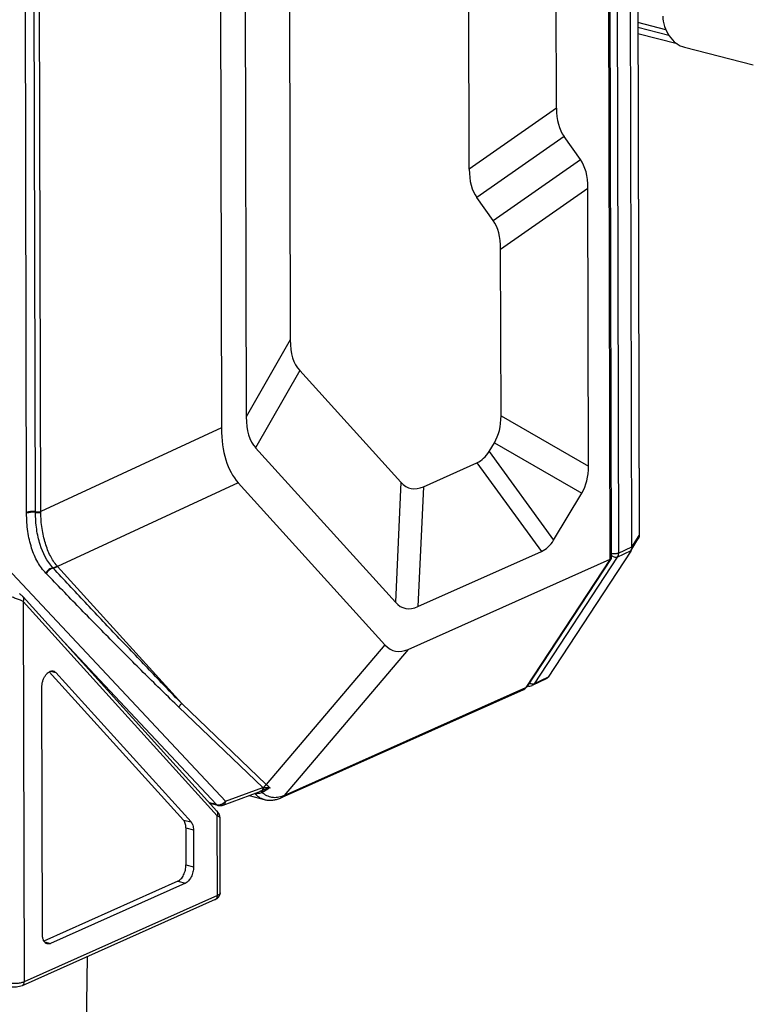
# Model space of a CAD drawing. Header units: millimetres. Extents: x 37 to 570, y 22 to 398.
# Tile 38 of 52: x 449 to 476, y 218 to 254. Entities that reach past the tile are written whole.
import ezdxf

# ---------------------------------------------------------------- set-up
doc = ezdxf.new("R2010")
doc.units = ezdxf.units.MM
doc.header["$LTSCALE"] = 32.67
doc.layers.add('00_COMPONENTS', color=7, linetype='CONTINUOUS')

msp = doc.modelspace()

# ---------------------------------------------------------------- linework, layer by layer
at = {"layer": '00_COMPONENTS', "color": 4}
for p, q in [((472.058, 307.93), (472.226, 235.04)), ((471.161, 234.163), (470.997, 305.69)), ((471.299, 305.741), (471.463, 234.385)), ((450.192, 235.914), (450.061, 293.285)), ((449.998, 235.914), (449.869, 292.044)), ((449.67, 235.881), (449.542, 291.385)), ((473.323, 253.447), (472.183, 253.738)), ((469.184, 250.775), (465.97, 248.527)), ((469.462, 249.724), (466.248, 247.476)), ((466.851, 246.631), (470.065, 248.88)), ((467.128, 245.58), (470.342, 247.829)), ((459.38, 242.242), (457.759, 239.399)), ((459.727, 241.105), (458.106, 238.261)), ((467.142, 239.442), (470.366, 237.588)), ((456.851, 238.993), (450.192, 235.914)), ((466.896, 238.452), (470.119, 236.599)), ((466.703, 238.132), (469.079, 234.865)), ((466.254, 237.712), (468.63, 234.445)), ((457.466, 236.977), (450.807, 233.898)), ((463.449, 236.994), (463.251, 232.579)), ((464.281, 236.83), (464.083, 232.415)), ((449.67, 235.852), (449.67, 235.881)), ((449.998, 235.885), (449.998, 235.914)), ((471.962, 234.607), (472.226, 235.04)), ((471.463, 234.385), (471.962, 234.616)), ((448.337, 234.49), (456.991, 225.253)), ((471.424, 234.24), (468.363, 229.574)), ((471.424, 234.24), (471.934, 234.483)), ((455.383, 228.844), (450.807, 233.898)), ((471.161, 234.163), (468.061, 229.435)), ((450.653, 233.831), (450.64, 233.845)), ((456.691, 224.712), (449.55, 232.599)), ((449.55, 232.599), (449.582, 218.599)), ((450.865, 231.309), (456.658, 225.127)), ((462.868, 231.011), (458.497, 225.862)), ((463.724, 230.842), (459.153, 225.458)), ((450.549, 230.037), (450.745, 229.987)), ((468.875, 229.817), (468.363, 229.574)), ((459.153, 225.458), (468.061, 229.435)), ((458.497, 225.862), (455.383, 228.844)), ((458.369, 225.754), (455.279, 228.714)), ((456.991, 225.253), (458.369, 225.754)), ((458.339, 225.635), (458.307, 225.621)), ((458.349, 225.573), (458.328, 225.565)), ((456.658, 225.127), (456.404, 225.192)), ((455.447, 224.557), (455.726, 224.486)), ((456.698, 221.777), (456.691, 224.712)), ((455.536, 224.264), (455.815, 224.193)), ((455.539, 222.906), (455.818, 222.835)), ((455.238, 222.3), (455.516, 222.229)), ((456.698, 221.777), (449.582, 218.599)), ((450.326, 220.071), (450.553, 220.013))]:
    msp.add_line(p, q, dxfattribs=at)
at = {"layer": '00_COMPONENTS', "color": 7}
for p, q in [((472.059, 307.935), (472.226, 235.045)), ((471.038, 305.719), (471.202, 234.215)), ((471.962, 234.616), (471.798, 305.973)), ((459.263, 293.325), (459.38, 242.242)), ((457.636, 293.031), (457.759, 239.399)), ((456.728, 292.626), (456.851, 238.993)), ((465.97, 248.527), (465.88, 287.774)), ((469.184, 250.775), (469.1, 287.282)), ((473.208, 253.658), (472.183, 253.919)), ((473.629, 253.136), (472.184, 253.504)), ((473.898, 253.012), (476.432, 252.366)), ((470.065, 248.88), (469.462, 249.724)), ((470.366, 237.588), (470.342, 247.829)), ((466.851, 246.631), (466.248, 247.476)), ((467.142, 239.442), (467.128, 245.58)), ((459.727, 241.105), (463.449, 236.994)), ((458.106, 238.261), (463.251, 232.579)), ((466.703, 238.132), (466.896, 238.452)), ((464.281, 236.83), (466.254, 237.712)), ((457.466, 236.977), (462.868, 231.011)), ((469.079, 234.865), (470.119, 236.599)), ((471.926, 234.468), (472.185, 234.894)), ((464.083, 232.415), (468.63, 234.445)), ((471.921, 234.461), (468.876, 229.818)), ((463.724, 230.842), (471.161, 234.163)), ((471.194, 234.189), (468.095, 229.464)), ((456.68, 224.887), (449.539, 232.774)), ((450.504, 230.016), (455.447, 224.557)), ((450.745, 229.987), (455.726, 224.486)), ((468.802, 229.754), (468.291, 229.51)), ((468.876, 229.818), (468.875, 229.817)), ((450.25, 220.348), (450.229, 229.424)), ((459.061, 225.384), (467.984, 229.369)), ((456.904, 225.108), (458.234, 225.591)), ((456.717, 225.095), (456.424, 225.17)), ((457.861, 225.455), (458.425, 225.312)), ((458.42, 225.313), (458.42, 225.313)), ((459.039, 225.375), (459.049, 225.379)), ((459.049, 225.379), (459.061, 225.384)), ((456.8, 221.879), (456.793, 224.644)), ((455.536, 224.264), (455.539, 222.906)), ((455.815, 224.193), (455.818, 222.835)), ((455.238, 222.3), (450.307, 220.098)), ((455.516, 222.229), (450.553, 220.013)), ((456.62, 221.635), (449.505, 218.457)), ((451.905, 219.529), (451.627, 202.462))]:
    msp.add_line(p, q, dxfattribs=at)
for points in [[(472.184, 234.894), (472.187, 234.897), (472.193, 234.908), (472.199, 234.92), (472.204, 234.931), (472.208, 234.943), (472.212, 234.955), (472.216, 234.967), (472.219, 234.979), (472.222, 234.991), (472.224, 235.004), (472.225, 235.016), (472.226, 235.029), (472.226, 235.041), (472.226, 235.045)], [(449.539, 232.774), (449.533, 232.781), (449.519, 232.796), (449.504, 232.81), (449.49, 232.824), (449.475, 232.837), (449.46, 232.851), (449.444, 232.864), (449.429, 232.877), (449.413, 232.889)], [(458.425, 225.312), (458.455, 225.305), (458.486, 225.299), (458.516, 225.294), (458.548, 225.291), (458.579, 225.288), (458.611, 225.287), (458.643, 225.286), (458.676, 225.287), (458.708, 225.289), (458.741, 225.293), (458.775, 225.297), (458.808, 225.303), (458.842, 225.31), (458.876, 225.318), (458.91, 225.328), (458.945, 225.339), (458.98, 225.351), (459.015, 225.365), (459.039, 225.375)], [(456.793, 224.644), (456.793, 224.655), (456.792, 224.669), (456.79, 224.683), (456.788, 224.698), (456.784, 224.712), (456.78, 224.726), (456.775, 224.74), (456.769, 224.754), (456.763, 224.768), (456.756, 224.782), (456.748, 224.796), (456.74, 224.81), (456.73, 224.824), (456.721, 224.838), (456.71, 224.852), (456.698, 224.866), (456.686, 224.88), (456.68, 224.887)], [(456.717, 225.095), (456.722, 225.094), (456.734, 225.092), (456.747, 225.089), (456.759, 225.088), (456.772, 225.087), (456.784, 225.086), (456.796, 225.087), (456.805, 225.087)], [(456.805, 225.087), (456.815, 225.088), (456.826, 225.089), (456.836, 225.091), (456.847, 225.092), (456.857, 225.094), (456.867, 225.096), (456.877, 225.099), (456.887, 225.102), (456.897, 225.105), (456.904, 225.108)]]:
    msp.add_lwpolyline(points, dxfattribs=at)
at = {"layer": '00_COMPONENTS', "color": 4}
for centre, radius, start, end in [((443.643, 235.801), 6.551, 0.7368, 0.9955), ((472.203, 235.045), 0.0234, 347.5622, 0.058), ((471.931, 235.043), 0.295, 357.3692, 359.4845), ((471.945, 235.039), 0.28, 328.7161, 329.1811), ((471.945, 235.039), 0.28, 329.1813, 330.2891), ((471.945, 235.039), 0.281, 330.2892, 331.7463), ((471.945, 235.04), 0.281, 331.7462, 334.0432), ((471.944, 235.04), 0.282, 334.0435, 335.4348), ((471.943, 235.04), 0.282, 335.4346, 336.183), ((446.81, 230.444), 5.283, 40.8242, 41.043), ((454.937, 238.014), 6.31, 223.7764, 223.9628), ((458.539, 227.575), 2.079, 257.8219, 258.586), ((458.184, 225.815), 0.284, 258.5555, 265.906), ((459.577, 222.69), 3.195, 112.5068, 112.8029), ((456.754, 228.447), 3.287, 299.0305, 299.3549), ((458.384, 223.157), 2.597, 89.5488, 90.3153), ((458.087, 227.96), 2.72, 292.2636, 293.065)]:
    msp.add_arc(centre, radius, start, end, dxfattribs=at)
at = {"layer": '00_COMPONENTS', "color": 7}
for centre, major_axis, ratio, start_param, end_param in [((473.896, 253.954), (-0.407, 0.914), 0.748515, 1.036715, 2.607512), ((489.124, 270.325), (19.518, 20.766), 0.196478, -3.346741, -3.180646), ((450.402, 228.279), (19.518, 20.766), 0.196478, -0.205148, -0.039053), ((485.911, 268.076), (19.518, 20.766), 0.196478, -3.346741, -3.180646), ((447.188, 226.031), (19.518, 20.766), 0.196478, -0.205148, -0.039053), ((479.317, 263.26), (19.506, 22.237), 0.185335, -3.348879, -3.162983), ((477.696, 260.416), (19.506, 22.237), 0.185335, -3.348879, -3.162983), ((454.634, 247.122), (12.192, -8.776), 0.31855, 0.026589, 0.22645), ((463.609, 245.031), (5.865, 8.301), 0.40459, -3.659601, -3.231797), ((458.589, 253.711), (-7.687, 15.989), 0.220668, -3.147811, -2.997373), ((457.857, 245.268), (12.192, -8.776), 0.31855, 0.026589, 0.22645), ((471.993, 271.35), (8.184, 34.582), 0.12841, -3.229704, -3.043808), ((460.965, 250.445), (-7.687, 15.989), 0.220668, -3.147811, -2.997373), ((472, 234.786), (0.02, 0.309), 0.101563, -4.123668, -4.086085), ((471.603, 234.514), (0.348, 0.084), 0.631009, 5.691773, 5.788987), ((471.794, 266.934), (8.184, 34.582), 0.12841, -3.229704, -3.043808), ((464.836, 237.453), (1.601, 6.674), 0.299204, -3.343319, -2.915515)]:
    msp.add_ellipse(centre, major_axis=major_axis, ratio=ratio, start_param=start_param, end_param=end_param, dxfattribs=at)
at = {"layer": '00_COMPONENTS', "color": 4}
for points, knots in [([(449.998, 235.914), (449.969, 235.917), (449.909, 235.92), (449.821, 235.917), (449.741, 235.904), (449.692, 235.89), (449.67, 235.881)], [0, 0, 0, 0, 0.268388, 0.538512, 0.788724, 1, 1, 1, 1]), ([(449.998, 235.885), (449.969, 235.888), (449.909, 235.892), (449.821, 235.888), (449.741, 235.875), (449.692, 235.861), (449.67, 235.852)], [0, 0, 0, 0, 0.268326, 0.538409, 0.788631, 1, 1, 1, 1]), ([(450.381, 233.648), (450.323, 233.708), (450.215, 233.838), (450.073, 234.058), (449.952, 234.305), (449.813, 234.677), (449.699, 235.195), (449.671, 235.628), (449.67, 235.852)], [0, 0, 0, 0, 0.10448, 0.214494, 0.330575, 0.452933, 0.715735, 1, 1, 1, 1]), ([(449.998, 235.914), (450.031, 235.91), (450.095, 235.907), (450.16, 235.911), (450.192, 235.914)], [0, 0, 0, 0, 0.500186, 1, 1, 1, 1]), ([(449.998, 235.885), (450.031, 235.881), (450.096, 235.878), (450.161, 235.881), (450.193, 235.885)], [0, 0, 0, 0, 0.500365, 1, 1, 1, 1]), ([(450.64, 233.845), (450.417, 234.083), (450.222, 234.478), (450.09, 234.978), (450.019, 235.371), (449.999, 235.677), (449.998, 235.885)], [0, 0, 0, 0, 0.449742, 0.578887, 0.714077, 1, 1, 1, 1]), ([(450.794, 233.913), (450.697, 234.025), (450.57, 234.22), (450.441, 234.508), (450.356, 234.75), (450.288, 235.012), (450.218, 235.391), (450.195, 235.685), (450.193, 235.885)], [0, 0, 0, 0, 0.212285, 0.328042, 0.450474, 0.579414, 0.714438, 1, 1, 1, 1]), ([(472.226, 235.029), (472.225, 235.02), (472.222, 234.985), (472.212, 234.95), (472.201, 234.926)], [0, 0, 0, 0, 0.252693, 1, 1, 1, 1]), ([(471.463, 234.385), (471.446, 234.377), (471.406, 234.366), (471.341, 234.357), (471.271, 234.356), (471.224, 234.362), (471.202, 234.366)], [0, 0, 0, 0, 0.209594, 0.465703, 0.739817, 1, 1, 1, 1]), ([(471.424, 234.24), (471.409, 234.233), (471.373, 234.226), (471.317, 234.234), (471.257, 234.256), (471.22, 234.279), (471.202, 234.293)], [0, 0, 0, 0, 0.203586, 0.445087, 0.716334, 1, 1, 1, 1]), ([(471.463, 234.385), (471.463, 234.359), (471.457, 234.308), (471.437, 234.261), (471.424, 234.24)], [0, 0, 0, 0, 0.520845, 1, 1, 1, 1]), ([(450.64, 233.845), (450.653, 233.847), (450.708, 233.86), (450.76, 233.887), (450.794, 233.913)], [0, 0, 0, 0, 0.24111, 1, 1, 1, 1]), ([(450.653, 233.831), (450.667, 233.833), (450.722, 233.845), (450.773, 233.872), (450.807, 233.898)], [0, 0, 0, 0, 0.241328, 1, 1, 1, 1]), ([(450.64, 233.845), (450.586, 233.836), (450.481, 233.786), (450.406, 233.699), (450.381, 233.648)], [0, 0, 0, 0, 0.490913, 1, 1, 1, 1]), ([(450.653, 233.831), (450.6, 233.821), (450.495, 233.771), (450.421, 233.684), (450.395, 233.634)], [0, 0, 0, 0, 0.490834, 1, 1, 1, 1]), ([(455.279, 228.714), (455.072, 228.913), (454.659, 229.313), (453.839, 230.122), (452.819, 231.145), (451.604, 232.384), (450.797, 233.216), (450.395, 233.634)], [0, 0, 0, 0, 0.124199, 0.248741, 0.498533, 0.749008, 1, 1, 1, 1]), ([(455.383, 228.844), (454.985, 229.253), (454.192, 230.078), (453.01, 231.323), (451.83, 232.574), (451.045, 233.411), (450.653, 233.831)], [0, 0, 0, 0, 0.249333, 0.499226, 0.749478, 1, 1, 1, 1]), ([(449.55, 232.599), (449.514, 232.616), (449.432, 232.652), (449.296, 232.706), (449.141, 232.761), (449.032, 232.796), (448.976, 232.812)], [0, 0, 0, 0, 0.194584, 0.437987, 0.714891, 1, 1, 1, 1]), ([(449.55, 232.599), (449.558, 232.614), (449.569, 232.646), (449.574, 232.694), (449.564, 232.738), (449.549, 232.763), (449.539, 232.774)], [0, 0, 0, 0, 0.275083, 0.531956, 0.771402, 1, 1, 1, 1]), ([(468.363, 229.574), (468.338, 229.562), (468.291, 229.56), (468.231, 229.575), (468.199, 229.59), (468.184, 229.598)], [0, 0, 0, 0, 0.442955, 0.71178, 1, 1, 1, 1]), ([(468.363, 229.574), (468.354, 229.56), (468.333, 229.535), (468.306, 229.517), (468.291, 229.51)], [0, 0, 0, 0, 0.508937, 1, 1, 1, 1]), ([(468.061, 229.435), (468.051, 229.421), (468.029, 229.394), (467.999, 229.375), (467.984, 229.369)], [0, 0, 0, 0, 0.508996, 1, 1, 1, 1]), ([(468.095, 229.464), (468.091, 229.458), (468.081, 229.446), (468.068, 229.438), (468.061, 229.435)], [0, 0, 0, 0, 0.486318, 1, 1, 1, 1]), ([(455.383, 228.844), (455.373, 228.835), (455.331, 228.798), (455.297, 228.752), (455.279, 228.714)], [0, 0, 0, 0, 0.252124, 1, 1, 1, 1]), ([(458.42, 225.313), (458.387, 225.321), (458.322, 225.343), (458.199, 225.408), (458.117, 225.478), (458.069, 225.531)], [0, 0, 0, 0, 0.242256, 0.487873, 1, 1, 1, 1]), ([(458.077, 225.534), (458.084, 225.533), (458.112, 225.528), (458.142, 225.529), (458.163, 225.532)], [0, 0, 0, 0, 0.242721, 1, 1, 1, 1]), ([(458.121, 225.55), (458.122, 225.549), (458.124, 225.545), (458.126, 225.54), (458.127, 225.537)], [0, 0, 0, 0, 0.233012, 1, 1, 1, 1]), ([(458.147, 225.56), (458.15, 225.556), (458.156, 225.547), (458.161, 225.537), (458.163, 225.532)], [0, 0, 0, 0, 0.446116, 1, 1, 1, 1]), ([(458.328, 225.565), (458.302, 225.555), (458.249, 225.536), (458.192, 225.53), (458.163, 225.532)], [0, 0, 0, 0, 0.500552, 1, 1, 1, 1]), ([(458.307, 225.621), (458.301, 225.619), (458.277, 225.608), (458.253, 225.598), (458.234, 225.591)], [0, 0, 0, 0, 0.245424, 1, 1, 1, 1]), ([(458.369, 225.754), (458.369, 225.741), (458.366, 225.713), (458.354, 225.676), (458.334, 225.644), (458.316, 225.628), (458.307, 225.621)], [0, 0, 0, 0, 0.274487, 0.532378, 0.773154, 1, 1, 1, 1]), ([(458.307, 225.621), (458.307, 225.619), (458.309, 225.612), (458.313, 225.6), (458.32, 225.584), (458.325, 225.572), (458.328, 225.565)], [0, 0, 0, 0, 0.127793, 0.3393, 0.631658, 1, 1, 1, 1]), ([(458.339, 225.635), (458.338, 225.632), (458.338, 225.624), (458.341, 225.603), (458.346, 225.586), (458.349, 225.573)], [0, 0, 0, 0, 0.161593, 0.38238, 1, 1, 1, 1]), ([(459.118, 225.443), (459.051, 225.416), (458.947, 225.386), (458.808, 225.377), (458.707, 225.386), (458.61, 225.411), (458.484, 225.464), (458.4, 225.525), (458.349, 225.573)], [0, 0, 0, 0, 0.261912, 0.385338, 0.506159, 0.626375, 0.747845, 1, 1, 1, 1]), ([(458.404, 225.754), (458.402, 225.732), (458.394, 225.69), (458.369, 225.654), (458.354, 225.642)], [0, 0, 0, 0, 0.532776, 1, 1, 1, 1]), ([(458.636, 225.748), (458.612, 225.739), (458.517, 225.706), (458.423, 225.67), (458.354, 225.642)], [0, 0, 0, 0, 0.257142, 1, 1, 1, 1]), ([(458.354, 225.642), (458.354, 225.638), (458.354, 225.63), (458.357, 225.61), (458.362, 225.594), (458.366, 225.582)], [0, 0, 0, 0, 0.167568, 0.390623, 1, 1, 1, 1]), ([(458.636, 225.748), (458.614, 225.733), (458.525, 225.676), (458.435, 225.621), (458.366, 225.582)], [0, 0, 0, 0, 0.250337, 1, 1, 1, 1]), ([(458.497, 225.862), (458.488, 225.855), (458.452, 225.823), (458.422, 225.785), (458.404, 225.754)], [0, 0, 0, 0, 0.251047, 1, 1, 1, 1]), ([(458.404, 225.754), (458.422, 225.754), (458.5, 225.753), (458.577, 225.75), (458.636, 225.748)], [0, 0, 0, 0, 0.233622, 1, 1, 1, 1]), ([(458.636, 225.748), (458.624, 225.755), (458.574, 225.789), (458.529, 225.829), (458.497, 225.862)], [0, 0, 0, 0, 0.245138, 1, 1, 1, 1]), ([(456.836, 225.135), (456.852, 225.142), (456.91, 225.17), (456.962, 225.214), (456.991, 225.253)], [0, 0, 0, 0, 0.257743, 1, 1, 1, 1]), ([(456.991, 225.253), (456.991, 225.236), (456.986, 225.204), (456.969, 225.161), (456.941, 225.127), (456.917, 225.112), (456.904, 225.108)], [0, 0, 0, 0, 0.278602, 0.536477, 0.774461, 1, 1, 1, 1]), ([(459.039, 225.375), (459.055, 225.382), (459.085, 225.401), (459.108, 225.428), (459.118, 225.443)], [0, 0, 0, 0, 0.489875, 1, 1, 1, 1]), ([(459.076, 225.391), (459.091, 225.398), (459.121, 225.417), (459.143, 225.443), (459.153, 225.458)], [0, 0, 0, 0, 0.490998, 1, 1, 1, 1]), ([(456.658, 225.127), (456.686, 225.118), (456.747, 225.11), (456.807, 225.124), (456.836, 225.135)], [0, 0, 0, 0, 0.487739, 1, 1, 1, 1]), ([(456.658, 225.127), (456.666, 225.12), (456.685, 225.106), (456.706, 225.098), (456.717, 225.095)], [0, 0, 0, 0, 0.509743, 1, 1, 1, 1]), ([(456.691, 224.712), (456.699, 224.727), (456.71, 224.759), (456.715, 224.807), (456.705, 224.851), (456.69, 224.877), (456.68, 224.887)], [0, 0, 0, 0, 0.275089, 0.53196, 0.771402, 1, 1, 1, 1]), ([(456.836, 225.135), (456.834, 225.128), (456.831, 225.116), (456.824, 225.101), (456.816, 225.091), (456.809, 225.087), (456.805, 225.087)], [0, 0, 0, 0, 0.351183, 0.629835, 0.839206, 1, 1, 1, 1]), ([(456.793, 224.644), (456.793, 224.646), (456.791, 224.65), (456.783, 224.66), (456.763, 224.674), (456.731, 224.692), (456.706, 224.705), (456.691, 224.712)], [0, 0, 0, 0, 0.044214, 0.109501, 0.31261, 0.611548, 1, 1, 1, 1]), ([(456.62, 221.635), (456.632, 221.64), (456.654, 221.655), (456.679, 221.689), (456.695, 221.73), (456.698, 221.761), (456.698, 221.777)], [0, 0, 0, 0, 0.228041, 0.467001, 0.723828, 1, 1, 1, 1]), ([(456.8, 221.879), (456.8, 221.87), (456.794, 221.849), (456.773, 221.822), (456.74, 221.797), (456.713, 221.783), (456.698, 221.777)], [0, 0, 0, 0, 0.185652, 0.40391, 0.673325, 1, 1, 1, 1]), ([(449.582, 218.599), (449.565, 218.592), (449.527, 218.577), (449.441, 218.554), (449.319, 218.536), (449.165, 218.529), (449.06, 218.536), (449.009, 218.542)], [0, 0, 0, 0, 0.097921, 0.208564, 0.45925, 0.731151, 1, 1, 1, 1]), ([(449.505, 218.457), (449.516, 218.463), (449.539, 218.478), (449.564, 218.511), (449.579, 218.553), (449.582, 218.584), (449.582, 218.599)], [0, 0, 0, 0, 0.228041, 0.467001, 0.723828, 1, 1, 1, 1])]:
    msp.add_open_spline(points, degree=3, knots=knots, dxfattribs=at)
at = {"layer": '00_COMPONENTS', "color": 7}
for points, knots in [([(471.962, 234.607), (471.963, 234.595), (471.96, 234.553), (471.948, 234.511), (471.934, 234.483)], [0, 0, 0, 0, 0.275312, 1, 1, 1, 1]), ([(471.194, 234.189), (471.192, 234.186), (471.183, 234.175), (471.171, 234.167), (471.161, 234.163)], [0, 0, 0, 0, 0.226686, 1, 1, 1, 1]), ([(471.202, 234.215), (471.202, 234.211), (471.201, 234.201), (471.197, 234.192), (471.194, 234.189)], [0, 0, 0, 0, 0.498671, 1, 1, 1, 1]), ([(450.229, 229.424), (450.229, 229.464), (450.235, 229.546), (450.262, 229.665), (450.305, 229.779), (450.362, 229.88), (450.428, 229.961), (450.502, 230.019), (450.568, 230.046), (450.619, 230.05), (450.643, 230.046), (450.655, 230.043)], [0, 0, 0, 0, 0.144557, 0.293424, 0.440433, 0.579645, 0.706177, 0.81719, 0.913202, 0.957265, 1, 1, 1, 1]), ([(450.655, 230.043), (450.672, 230.039), (450.705, 230.024), (450.732, 230.001), (450.745, 229.987)], [0, 0, 0, 0, 0.484749, 1, 1, 1, 1]), ([(468.115, 229.493), (468.144, 229.486), (468.205, 229.481), (468.264, 229.497), (468.291, 229.51)], [0, 0, 0, 0, 0.500164, 1, 1, 1, 1]), ([(468.802, 229.754), (468.816, 229.761), (468.843, 229.779), (468.865, 229.804), (468.875, 229.817)], [0, 0, 0, 0, 0.482013, 1, 1, 1, 1]), ([(467.984, 229.369), (468.006, 229.379), (468.049, 229.405), (468.082, 229.443), (468.095, 229.464)], [0, 0, 0, 0, 0.499913, 1, 1, 1, 1]), ([(455.536, 224.264), (455.536, 224.294), (455.533, 224.351), (455.511, 224.453), (455.478, 224.522), (455.447, 224.557)], [0, 0, 0, 0, 0.286806, 0.551268, 1, 1, 1, 1]), ([(455.726, 224.486), (455.757, 224.451), (455.79, 224.382), (455.811, 224.28), (455.815, 224.222), (455.815, 224.193)], [0, 0, 0, 0, 0.448732, 0.713194, 1, 1, 1, 1]), ([(455.238, 222.3), (455.282, 222.32), (455.343, 222.37), (455.409, 222.455), (455.47, 222.562), (455.523, 222.713), (455.54, 222.842), (455.539, 222.906)], [0, 0, 0, 0, 0.205468, 0.325583, 0.454832, 0.728547, 1, 1, 1, 1]), ([(455.818, 222.835), (455.818, 222.771), (455.802, 222.642), (455.749, 222.491), (455.687, 222.384), (455.622, 222.299), (455.561, 222.249), (455.516, 222.229)], [0, 0, 0, 0, 0.271453, 0.545168, 0.674417, 0.794532, 1, 1, 1, 1]), ([(456.62, 221.635), (456.643, 221.645), (456.689, 221.67), (456.748, 221.724), (456.79, 221.796), (456.8, 221.851), (456.8, 221.879)], [0, 0, 0, 0, 0.238687, 0.483348, 0.73858, 1, 1, 1, 1]), ([(450.429, 219.999), (450.415, 220.002), (450.389, 220.013), (450.354, 220.038), (450.323, 220.072), (450.287, 220.132), (450.257, 220.225), (450.25, 220.305), (450.25, 220.348)], [0, 0, 0, 0, 0.09785, 0.199678, 0.308731, 0.427143, 0.694476, 1, 1, 1, 1]), ([(450.553, 220.013), (450.533, 220.004), (450.492, 219.991), (450.448, 219.994), (450.429, 219.999)], [0, 0, 0, 0, 0.520218, 1, 1, 1, 1]), ([(449.505, 218.457), (449.473, 218.443), (449.403, 218.421), (449.291, 218.403), (449.173, 218.397), (449.094, 218.402), (449.054, 218.407)], [0, 0, 0, 0, 0.229516, 0.47797, 0.739769, 1, 1, 1, 1])]:
    msp.add_open_spline(points, degree=3, knots=knots, dxfattribs=at)

doc.saveas('drawing.dxf')
